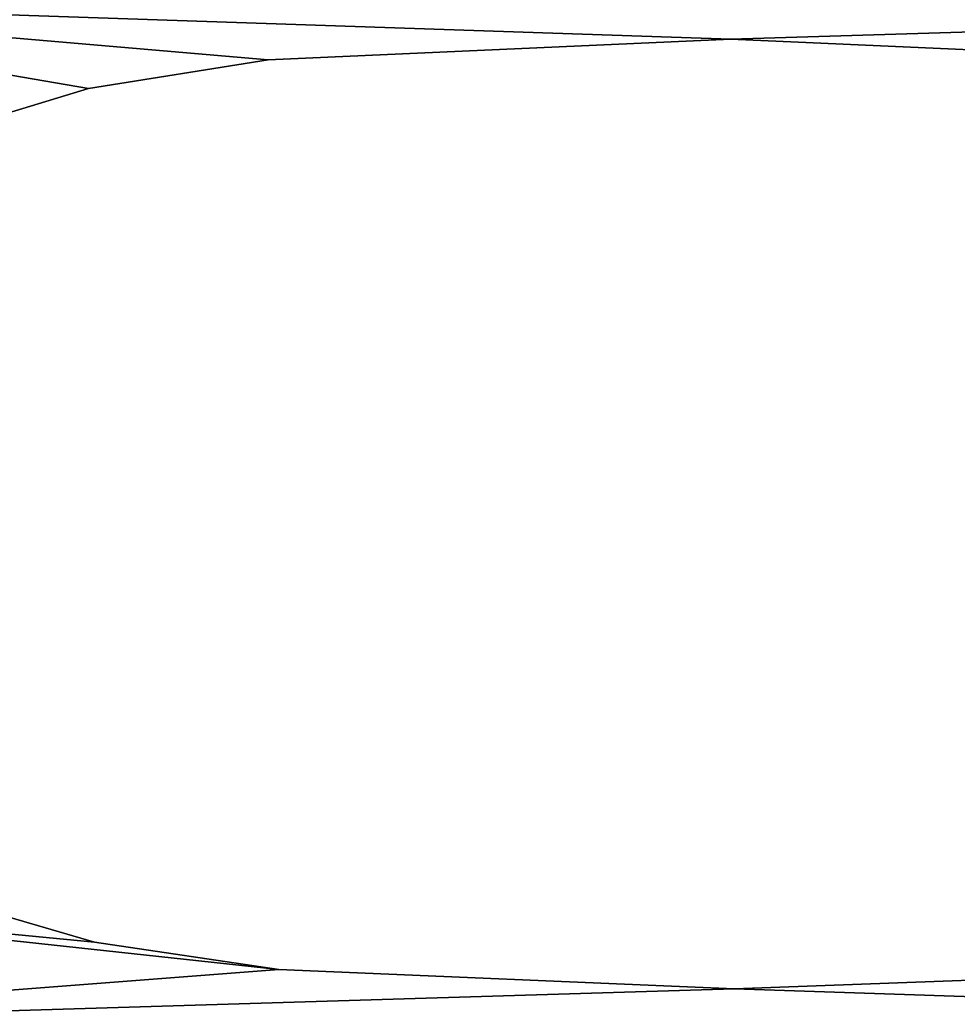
# Model space of a CAD drawing. Extents: x -5 to 2276, y 0 to 2500.
# Tile 42 of 106: x 779 to 794, y 431 to 448. Entities that reach past the tile are written whole.
import ezdxf

# ---------------------------------------------------------------- set-up
doc = ezdxf.new("R2010")
doc.units = 0
doc.header["$LTSCALE"] = 25.4
doc.layers.get('0').update_dxf_attribs({"linetype": 'CONTINUOUS'})
for name, color, linetype in [('IFCBUILDING', 32, 'CONTINUOUS'), ('IFCBUILDINGSTOREY', 34, 'CONTINUOUS'), ('IFCSITE', 32, 'CONTINUOUS'), ('IFCSLAB', 22, 'CONTINUOUS'), ('IFCWALL', 190, 'CONTINUOUS')]:
    doc.layers.add(name, color=color, linetype=linetype)

# ---------------------------------------------------------------- blocks, each defined once
blk = doc.blocks.new('GRUPUJ_1')
at = {"layer": 'IFCWALL'}
mesh = blk.add_polyface(dxfattribs=at)
corners = [(0, 0, 2300), (25, 25, 2300), (0, 2276.05, 2300), (175, 0, 2300), (25, 2251.05, 2300), (175, 25, 2300), (2500, 2151.05, 2300), (2475, 2251.05, 2300), (2475, 2151.05, 2300), (2500, 2276.05, 2300), (1245.07, 2251.05, 2300)]
mesh.append_faces([[corners[k] for k in face] for face in [(1, 3, 5), (6, 7, 8)]], dxfattribs={"vtx0": -1})
mesh.append_faces([[corners[k] for k in face] for face in [(0, 1, 2), (9, 7, 6)]], dxfattribs={"vtx0": -1, "vtx1": -1})
mesh.append_faces([[corners[k] for k in face] for face in [(1, 0, 3), (2, 1, 4), (4, 9, 2), (9, 4, 10), (9, 10, 7)]], dxfattribs={"vtx0": -1, "vtx2": -1})
mesh = blk.add_polyface(dxfattribs=at)
corners = [(2500, 0, 800), (175, 25, 800), (175, 0, 800), (2475, 25, 800), (2475, 2151.05, 800), (2500, 2151.05, 800)]
mesh.append_faces([[corners[k] for k in face] for face in [(0, 1, 2), (4, 0, 5)]], dxfattribs={"vtx0": -1})
mesh.append_faces([[corners[k] for k in face] for face in [(1, 0, 3), (3, 0, 4)]], dxfattribs={"vtx0": -1, "vtx1": -1})
blk = doc.blocks.new('GRUPUJ_7')
at = {"layer": 'IFCWALL'}
mesh = blk.add_polyface(dxfattribs=at)
corners = [(0, 0, 1500), (125, 100, 1500), (125, 2151.05, 1500), (150, 0, 1500), (150, 100, 1500), (2450, 2126.05, 1500), (2375, 2151.05, 1500), (2375, 2126.05, 1500), (0, 2226.05, 1500), (1220.07, 2226.05, 1500), (1220.07, 2151.05, 1500), (2450, 2226.05, 1500)]
mesh.append_faces([[corners[k] for k in face] for face in [(1, 3, 4), (5, 6, 7)]], dxfattribs={"vtx0": -1})
mesh.append_faces([[corners[k] for k in face] for face in [(8, 2, 9), (9, 6, 11), (11, 6, 5)]], dxfattribs={"vtx0": -1, "vtx1": -1})
mesh.append_faces([[corners[k] for k in face] for face in [(0, 1, 2), (1, 0, 3), (2, 8, 0), (9, 2, 10), (9, 10, 6)]], dxfattribs={"vtx0": -1, "vtx2": -1})
mesh = blk.add_polyface(dxfattribs=at)
corners = [(2450, 0), (150, 100), (150, 0), (2375, 100), (2375, 2126.05), (2450, 2126.05)]
mesh.append_faces([[corners[k] for k in face] for face in [(0, 1, 2), (4, 0, 5)]], dxfattribs={"vtx0": -1})
mesh.append_faces([[corners[k] for k in face] for face in [(1, 0, 3), (3, 0, 4)]], dxfattribs={"vtx0": -1, "vtx1": -1})
blk = doc.blocks.new('GRUPUJ_9')
at = {"layer": 'IFCWALL'}
mesh = blk.add_polyface(dxfattribs=at)
corners = [(0, 2051.05, 1500), (25, 2026.05, 1500), (1095.07, 2051.05, 1500), (0, 0, 1500), (25, 0, 1500), (2250, 2026.05, 1500), (2250, 2051.05, 1500)]
mesh.append_faces([[corners[k] for k in face] for face in [(1, 3, 4), (2, 5, 6)]], dxfattribs={"vtx0": -1})
mesh.append_faces([[corners[k] for k in face] for face in [(0, 1, 2)]], dxfattribs={"vtx0": -1, "vtx1": -1})
mesh.append_faces([[corners[k] for k in face] for face in [(1, 0, 3), (2, 1, 5)]], dxfattribs={"vtx0": -1, "vtx2": -1})
mesh = blk.add_polyface(dxfattribs=at)
corners = [(2250, 0), (25, 25), (25, 0), (2225, 25), (2225, 2026.05), (2250, 2026.05)]
mesh.append_faces([[corners[k] for k in face] for face in [(0, 1, 2), (4, 0, 5)]], dxfattribs={"vtx0": -1})
mesh.append_faces([[corners[k] for k in face] for face in [(1, 0, 3), (3, 0, 4)]], dxfattribs={"vtx0": -1, "vtx1": -1})
blk = doc.blocks.new('_CIANY')
at = {"layer": 'IFCWALL'}
for name, p in [('GRUPUJ_1', (0, 0)), ('GRUPUJ_7', (25, 25, 800)), ('GRUPUJ_9', (150, 125, 800))]:
    blk.add_blockref(name, p, dxfattribs=at)
mesh = blk.add_polyface(dxfattribs=at)
corners = [(0, 2276.05), (175, 2151.05), (175, 891.05), (1245.07, 2276.05), (175, 1251.05), (875, 2151.05), (1245.07, 2151.05), (1295.07, 2276.05), (1295.07, 2151.05), (2195.07, 2276.05), (1575, 2151.05), (2195.07, 2151.05), (2245.07, 2276.05), (2245.07, 2151.05), (2500, 2276.05), (2375, 2151.05), (2375, 651.05), (2375, 150), (0, 0), (175, 150), (2500, 0)]
mesh.append_faces([[corners[k] for k in face] for face in [(2, 1, 4)]], dxfattribs={"vtx0": -1})
mesh.append_faces([[corners[k] for k in face] for face in [(1, 3, 5), (5, 3, 6), (6, 7, 8), (8, 9, 10), (10, 9, 11), (11, 12, 13), (13, 14, 15), (15, 14, 16), (16, 14, 17), (18, 19, 20), (19, 0, 2), (20, 17, 14)]], dxfattribs={"vtx0": -1, "vtx1": -1})
mesh.append_faces([[corners[k] for k in face] for face in [(0, 1, 2)]], dxfattribs={"vtx0": -1, "vtx1": -1, "vtx2": -1})
mesh.append_faces([[corners[k] for k in face] for face in [(1, 0, 3), (6, 3, 7), (8, 7, 9), (11, 9, 12), (13, 12, 14), (19, 18, 0), (20, 19, 17)]], dxfattribs={"vtx0": -1, "vtx2": -1})
blk = doc.blocks.new('POD_OGA')
at = {"layer": 'IFCSLAB'}
mesh = blk.add_polyface(dxfattribs=at)
corners = [(1400, 2001.05), (1120.07, 1996.05), (1120.07, 2001.05), (0, 2001.05), (1400, 1101.05), (0, 1101.05), (1070.07, 1996.05), (1070.07, 2001.05)]
mesh.append_faces([[corners[k] for k in face] for face in [(0, 1, 2), (3, 4, 5), (6, 3, 7)]], dxfattribs={"vtx0": -1})
mesh.append_faces([[corners[k] for k in face] for face in [(4, 1, 0)]], dxfattribs={"vtx0": -1, "vtx1": -1})
mesh.append_faces([[corners[k] for k in face] for face in [(4, 3, 6)]], dxfattribs={"vtx0": -1, "vtx1": -1, "vtx2": -1})
mesh.append_faces([[corners[k] for k in face] for face in [(4, 6, 1)]], dxfattribs={"vtx0": -1, "vtx2": -1})
blk = doc.blocks.new('700-_MINIMALNA_D')
for p, q in [((298.904, 637.389), (298.904, 637.389, 2)), ((298.904, 637.389), (298.904, 637.389, 2)), ((250.643, 637.045), (250.643, 637.045, 2)), ((250.643, 637.045), (250.643, 637.045, 2)), ((300.526, 627.211), (300.526, 627.211, 2)), ((300.526, 627.211), (300.526, 627.211, 2)), ((249.095, 626.621), (249.095, 626.621, 2)), ((249.095, 626.621), (249.095, 626.621, 2)), ((248.013, 600.856), (248.013, 600.856, 2)), ((248.013, 600.856), (248.013, 600.856, 2)), ((301.706, 601.052), (301.706, 601.052, 2)), ((301.706, 601.052), (301.706, 601.052, 2))]:
    blk.add_line(p, q)
for points in [[(300.526, 574.796, 0), (301.706, 601.052, 0), (300.526, 627.211, 0), (298.904, 637.389, 0), (296.396, 645.699, 0), (292.893, 652.275, 0), (288.283, 657.057, 0), (282.346, 659.97, 0), (274.86, 660.941, 0), (267.423, 659.97, 0), (261.436, 657.057, 0), (256.728, 652.226, 0), (253.126, 645.502, 0), (250.643, 637.045, 0), (249.095, 626.621, 0), (248.013, 600.856, 0), (248.947, 575.189, 0)], [(300.526, 574.796, 2), (301.706, 601.052, 2), (300.526, 627.211, 2), (298.904, 637.389, 2), (296.396, 645.699, 2), (292.893, 652.275, 2), (288.283, 657.057, 2), (282.346, 659.97, 2), (274.86, 660.941, 2), (267.423, 659.97, 2), (261.436, 657.057, 2), (256.728, 652.226, 2), (253.126, 645.502, 2), (250.643, 637.045, 2), (249.095, 626.621, 2), (248.013, 600.856, 2), (248.947, 575.189, 2)], [(300.526, 574.796, 0), (301.706, 601.052, 0), (300.526, 627.211, 0), (298.904, 637.389, 0), (296.396, 645.699, 0), (292.893, 652.275, 0), (288.283, 657.057, 0), (282.346, 659.97, 0), (274.86, 660.941, 0), (267.423, 659.97, 0), (261.436, 657.057, 0), (256.728, 652.226, 0), (253.126, 645.502, 0), (250.643, 637.045, 0), (249.095, 626.621, 0), (248.013, 600.856, 0), (248.947, 575.189, 0)], [(300.526, 574.796, 2), (301.706, 601.052, 2), (300.526, 627.211, 2), (298.904, 637.389, 2), (296.396, 645.699, 2), (292.893, 652.275, 2), (288.283, 657.057, 2), (282.346, 659.97, 2), (274.86, 660.941, 2), (267.423, 659.97, 2), (261.436, 657.057, 2), (256.728, 652.226, 2), (253.126, 645.502, 2), (250.643, 637.045, 2), (249.095, 626.621, 2), (248.013, 600.856, 2), (248.947, 575.189, 2)], [(300.526, 574.796, 0), (301.706, 601.052, 0), (300.526, 627.211, 0), (298.904, 637.389, 0), (296.396, 645.699, 0), (292.893, 652.275, 0), (288.283, 657.057, 0), (282.346, 659.97, 0), (274.86, 660.941, 0), (267.423, 659.97, 0), (261.436, 657.057, 0), (256.728, 652.226, 0), (253.126, 645.502, 0), (250.643, 637.045, 0), (249.095, 626.621, 0), (248.013, 600.856, 0), (248.947, 575.189, 0)], [(300.526, 574.796, 2), (301.706, 601.052, 2), (300.526, 627.211, 2), (298.904, 637.389, 2), (296.396, 645.699, 2), (292.893, 652.275, 2), (288.283, 657.057, 2), (282.346, 659.97, 2), (274.86, 660.941, 2), (267.423, 659.97, 2), (261.436, 657.057, 2), (256.728, 652.226, 2), (253.126, 645.502, 2), (250.643, 637.045, 2), (249.095, 626.621, 2), (248.013, 600.856, 2), (248.947, 575.189, 2)], [(300.526, 574.796, 0), (301.706, 601.052, 0), (300.526, 627.211, 0), (298.904, 637.389, 0), (296.396, 645.699, 0), (292.893, 652.275, 0), (288.283, 657.057, 0), (282.346, 659.97, 0), (274.86, 660.941, 0), (267.423, 659.97, 0), (261.436, 657.057, 0), (256.728, 652.226, 0), (253.126, 645.502, 0), (250.643, 637.045, 0), (249.095, 626.621, 0), (248.013, 600.856, 0), (248.947, 575.189, 0)], [(300.526, 574.796, 2), (301.706, 601.052, 2), (300.526, 627.211, 2), (298.904, 637.389, 2), (296.396, 645.699, 2), (292.893, 652.275, 2), (288.283, 657.057, 2), (282.346, 659.97, 2), (274.86, 660.941, 2), (267.423, 659.97, 2), (261.436, 657.057, 2), (256.728, 652.226, 2), (253.126, 645.502, 2), (250.643, 637.045, 2), (249.095, 626.621, 2), (248.013, 600.856, 2), (248.947, 575.189, 2)], [(300.526, 574.796, 0), (301.706, 601.052, 0), (300.526, 627.211, 0), (298.904, 637.389, 0), (296.396, 645.699, 0), (292.893, 652.275, 0), (288.283, 657.057, 0), (282.346, 659.97, 0), (274.86, 660.941, 0), (267.423, 659.97, 0), (261.436, 657.057, 0), (256.728, 652.226, 0), (253.126, 645.502, 0), (250.643, 637.045, 0), (249.095, 626.621, 0), (248.013, 600.856, 0), (248.947, 575.189, 0)], [(300.526, 574.796, 2), (301.706, 601.052, 2), (300.526, 627.211, 2), (298.904, 637.389, 2), (296.396, 645.699, 2), (292.893, 652.275, 2), (288.283, 657.057, 2), (282.346, 659.97, 2), (274.86, 660.941, 2), (267.423, 659.97, 2), (261.436, 657.057, 2), (256.728, 652.226, 2), (253.126, 645.502, 2), (250.643, 637.045, 2), (249.095, 626.621, 2), (248.013, 600.856, 2), (248.947, 575.189, 2)], [(300.526, 574.796, 0), (301.706, 601.052, 0), (300.526, 627.211, 0), (298.904, 637.389, 0), (296.396, 645.699, 0), (292.893, 652.275, 0), (288.283, 657.057, 0), (282.346, 659.97, 0), (274.86, 660.941, 0), (267.423, 659.97, 0), (261.436, 657.057, 0), (256.728, 652.226, 0), (253.126, 645.502, 0), (250.643, 637.045, 0), (249.095, 626.621, 0), (248.013, 600.856, 0), (248.947, 575.189, 0)], [(300.526, 574.796, 2), (301.706, 601.052, 2), (300.526, 627.211, 2), (298.904, 637.389, 2), (296.396, 645.699, 2), (292.893, 652.275, 2), (288.283, 657.057, 2), (282.346, 659.97, 2), (274.86, 660.941, 2), (267.423, 659.97, 2), (261.436, 657.057, 2), (256.728, 652.226, 2), (253.126, 645.502, 2), (250.643, 637.045, 2), (249.095, 626.621, 2), (248.013, 600.856, 2), (248.947, 575.189, 2)], [(300.526, 574.796, 0), (301.706, 601.052, 0), (300.526, 627.211, 0), (298.904, 637.389, 0), (296.396, 645.699, 0), (292.893, 652.275, 0), (288.283, 657.057, 0), (282.346, 659.97, 0), (274.86, 660.941, 0), (267.423, 659.97, 0), (261.436, 657.057, 0), (256.728, 652.226, 0), (253.126, 645.502, 0), (250.643, 637.045, 0), (249.095, 626.621, 0), (248.013, 600.856, 0), (248.947, 575.189, 0)], [(300.526, 574.796, 2), (301.706, 601.052, 2), (300.526, 627.211, 2), (298.904, 637.389, 2), (296.396, 645.699, 2), (292.893, 652.275, 2), (288.283, 657.057, 2), (282.346, 659.97, 2), (274.86, 660.941, 2), (267.423, 659.97, 2), (261.436, 657.057, 2), (256.728, 652.226, 2), (253.126, 645.502, 2), (250.643, 637.045, 2), (249.095, 626.621, 2), (248.013, 600.856, 2), (248.947, 575.189, 2)], [(300.526, 574.796, 0), (301.706, 601.052, 0), (300.526, 627.211, 0), (298.904, 637.389, 0), (296.396, 645.699, 0), (292.893, 652.275, 0), (288.283, 657.057, 0), (282.346, 659.97, 0), (274.86, 660.941, 0), (267.423, 659.97, 0), (261.436, 657.057, 0), (256.728, 652.226, 0), (253.126, 645.502, 0), (250.643, 637.045, 0), (249.095, 626.621, 0), (248.013, 600.856, 0), (248.947, 575.189, 0)], [(300.526, 574.796, 2), (301.706, 601.052, 2), (300.526, 627.211, 2), (298.904, 637.389, 2), (296.396, 645.699, 2), (292.893, 652.275, 2), (288.283, 657.057, 2), (282.346, 659.97, 2), (274.86, 660.941, 2), (267.423, 659.97, 2), (261.436, 657.057, 2), (256.728, 652.226, 2), (253.126, 645.502, 2), (250.643, 637.045, 2), (249.095, 626.621, 2), (248.013, 600.856, 2), (248.947, 575.189, 2)], [(300.526, 574.796, 0), (301.706, 601.052, 0), (300.526, 627.211, 0), (298.904, 637.389, 0), (296.396, 645.699, 0), (292.893, 652.275, 0), (288.283, 657.057, 0), (282.346, 659.97, 0), (274.86, 660.941, 0), (267.423, 659.97, 0), (261.436, 657.057, 0), (256.728, 652.226, 0), (253.126, 645.502, 0), (250.643, 637.045, 0), (249.095, 626.621, 0), (248.013, 600.856, 0), (248.947, 575.189, 0)], [(300.526, 574.796, 2), (301.706, 601.052, 2), (300.526, 627.211, 2), (298.904, 637.389, 2), (296.396, 645.699, 2), (292.893, 652.275, 2), (288.283, 657.057, 2), (282.346, 659.97, 2), (274.86, 660.941, 2), (267.423, 659.97, 2), (261.436, 657.057, 2), (256.728, 652.226, 2), (253.126, 645.502, 2), (250.643, 637.045, 2), (249.095, 626.621, 2), (248.013, 600.856, 2), (248.947, 575.189, 2)], [(300.526, 574.796, 0), (301.706, 601.052, 0), (300.526, 627.211, 0), (298.904, 637.389, 0), (296.396, 645.699, 0), (292.893, 652.275, 0), (288.283, 657.057, 0), (282.346, 659.97, 0), (274.86, 660.941, 0), (267.423, 659.97, 0), (261.436, 657.057, 0), (256.728, 652.226, 0), (253.126, 645.502, 0), (250.643, 637.045, 0), (249.095, 626.621, 0), (248.013, 600.856, 0), (248.947, 575.189, 0)], [(300.526, 574.796, 2), (301.706, 601.052, 2), (300.526, 627.211, 2), (298.904, 637.389, 2), (296.396, 645.699, 2), (292.893, 652.275, 2), (288.283, 657.057, 2), (282.346, 659.97, 2), (274.86, 660.941, 2), (267.423, 659.97, 2), (261.436, 657.057, 2), (256.728, 652.226, 2), (253.126, 645.502, 2), (250.643, 637.045, 2), (249.095, 626.621, 2), (248.013, 600.856, 2), (248.947, 575.189, 2)], [(300.526, 574.796, 0), (301.706, 601.052, 0), (300.526, 627.211, 0), (298.904, 637.389, 0), (296.396, 645.699, 0), (292.893, 652.275, 0), (288.283, 657.057, 0), (282.346, 659.97, 0), (274.86, 660.941, 0), (267.423, 659.97, 0), (261.436, 657.057, 0), (256.728, 652.226, 0), (253.126, 645.502, 0), (250.643, 637.045, 0), (249.095, 626.621, 0), (248.013, 600.856, 0), (248.947, 575.189, 0)], [(300.526, 574.796, 2), (301.706, 601.052, 2), (300.526, 627.211, 2), (298.904, 637.389, 2), (296.396, 645.699, 2), (292.893, 652.275, 2), (288.283, 657.057, 2), (282.346, 659.97, 2), (274.86, 660.941, 2), (267.423, 659.97, 2), (261.436, 657.057, 2), (256.728, 652.226, 2), (253.126, 645.502, 2), (250.643, 637.045, 2), (249.095, 626.621, 2), (248.013, 600.856, 2), (248.947, 575.189, 2)], [(300.526, 574.796, 0), (301.706, 601.052, 0), (300.526, 627.211, 0), (298.904, 637.389, 0), (296.396, 645.699, 0), (292.893, 652.275, 0), (288.283, 657.057, 0), (282.346, 659.97, 0), (274.86, 660.941, 0), (267.423, 659.97, 0), (261.436, 657.057, 0), (256.728, 652.226, 0), (253.126, 645.502, 0), (250.643, 637.045, 0), (249.095, 626.621, 0), (248.013, 600.856, 0), (248.947, 575.189, 0)], [(300.526, 574.796, 2), (301.706, 601.052, 2), (300.526, 627.211, 2), (298.904, 637.389, 2), (296.396, 645.699, 2), (292.893, 652.275, 2), (288.283, 657.057, 2), (282.346, 659.97, 2), (274.86, 660.941, 2), (267.423, 659.97, 2), (261.436, 657.057, 2), (256.728, 652.226, 2), (253.126, 645.502, 2), (250.643, 637.045, 2), (249.095, 626.621, 2), (248.013, 600.856, 2), (248.947, 575.189, 2)], [(300.526, 574.796, 0), (301.706, 601.052, 0), (300.526, 627.211, 0), (298.904, 637.389, 0), (296.396, 645.699, 0), (292.893, 652.275, 0), (288.283, 657.057, 0), (282.346, 659.97, 0), (274.86, 660.941, 0), (267.423, 659.97, 0), (261.436, 657.057, 0), (256.728, 652.226, 0), (253.126, 645.502, 0), (250.643, 637.045, 0), (249.095, 626.621, 0), (248.013, 600.856, 0), (248.947, 575.189, 0)], [(300.526, 574.796, 2), (301.706, 601.052, 2), (300.526, 627.211, 2), (298.904, 637.389, 2), (296.396, 645.699, 2), (292.893, 652.275, 2), (288.283, 657.057, 2), (282.346, 659.97, 2), (274.86, 660.941, 2), (267.423, 659.97, 2), (261.436, 657.057, 2), (256.728, 652.226, 2), (253.126, 645.502, 2), (250.643, 637.045, 2), (249.095, 626.621, 2), (248.013, 600.856, 2), (248.947, 575.189, 2)], [(300.526, 574.796, 0), (301.706, 601.052, 0), (300.526, 627.211, 0), (298.904, 637.389, 0), (296.396, 645.699, 0), (292.893, 652.275, 0), (288.283, 657.057, 0), (282.346, 659.97, 0), (274.86, 660.941, 0), (267.423, 659.97, 0), (261.436, 657.057, 0), (256.728, 652.226, 0), (253.126, 645.502, 0), (250.643, 637.045, 0), (249.095, 626.621, 0), (248.013, 600.856, 0), (248.947, 575.189, 0)], [(300.526, 574.796, 2), (301.706, 601.052, 2), (300.526, 627.211, 2), (298.904, 637.389, 2), (296.396, 645.699, 2), (292.893, 652.275, 2), (288.283, 657.057, 2), (282.346, 659.97, 2), (274.86, 660.941, 2), (267.423, 659.97, 2), (261.436, 657.057, 2), (256.728, 652.226, 2), (253.126, 645.502, 2), (250.643, 637.045, 2), (249.095, 626.621, 2), (248.013, 600.856, 2), (248.947, 575.189, 2)], [(300.526, 574.796, 0), (301.706, 601.052, 0), (300.526, 627.211, 0), (298.904, 637.389, 0), (296.396, 645.699, 0), (292.893, 652.275, 0), (288.283, 657.057, 0), (282.346, 659.97, 0), (274.86, 660.941, 0), (267.423, 659.97, 0), (261.436, 657.057, 0), (256.728, 652.226, 0), (253.126, 645.502, 0), (250.643, 637.045, 0), (249.095, 626.621, 0), (248.013, 600.856, 0), (248.947, 575.189, 0)], [(300.526, 574.796, 2), (301.706, 601.052, 2), (300.526, 627.211, 2), (298.904, 637.389, 2), (296.396, 645.699, 2), (292.893, 652.275, 2), (288.283, 657.057, 2), (282.346, 659.97, 2), (274.86, 660.941, 2), (267.423, 659.97, 2), (261.436, 657.057, 2), (256.728, 652.226, 2), (253.126, 645.502, 2), (250.643, 637.045, 2), (249.095, 626.621, 2), (248.013, 600.856, 2), (248.947, 575.189, 2)], [(300.526, 574.796, 0), (301.706, 601.052, 0), (300.526, 627.211, 0), (298.904, 637.389, 0), (296.396, 645.699, 0), (292.893, 652.275, 0), (288.283, 657.057, 0), (282.346, 659.97, 0), (274.86, 660.941, 0), (267.423, 659.97, 0), (261.436, 657.057, 0), (256.728, 652.226, 0), (253.126, 645.502, 0), (250.643, 637.045, 0), (249.095, 626.621, 0), (248.013, 600.856, 0), (248.947, 575.189, 0)], [(300.526, 574.796, 2), (301.706, 601.052, 2), (300.526, 627.211, 2), (298.904, 637.389, 2), (296.396, 645.699, 2), (292.893, 652.275, 2), (288.283, 657.057, 2), (282.346, 659.97, 2), (274.86, 660.941, 2), (267.423, 659.97, 2), (261.436, 657.057, 2), (256.728, 652.226, 2), (253.126, 645.502, 2), (250.643, 637.045, 2), (249.095, 626.621, 2), (248.013, 600.856, 2), (248.947, 575.189, 2)], [(300.526, 574.796, 0), (301.706, 601.052, 0), (300.526, 627.211, 0), (298.904, 637.389, 0), (296.396, 645.699, 0), (292.893, 652.275, 0), (288.283, 657.057, 0), (282.346, 659.97, 0), (274.86, 660.941, 0), (267.423, 659.97, 0), (261.436, 657.057, 0), (256.728, 652.226, 0), (253.126, 645.502, 0), (250.643, 637.045, 0), (249.095, 626.621, 0), (248.013, 600.856, 0), (248.947, 575.189, 0)], [(300.526, 574.796, 2), (301.706, 601.052, 2), (300.526, 627.211, 2), (298.904, 637.389, 2), (296.396, 645.699, 2), (292.893, 652.275, 2), (288.283, 657.057, 2), (282.346, 659.97, 2), (274.86, 660.941, 2), (267.423, 659.97, 2), (261.436, 657.057, 2), (256.728, 652.226, 2), (253.126, 645.502, 2), (250.643, 637.045, 2), (249.095, 626.621, 2), (248.013, 600.856, 2), (248.947, 575.189, 2)], [(300.526, 574.796, 0), (301.706, 601.052, 0), (300.526, 627.211, 0), (298.904, 637.389, 0), (296.396, 645.699, 0), (292.893, 652.275, 0), (288.283, 657.057, 0), (282.346, 659.97, 0), (274.86, 660.941, 0), (267.423, 659.97, 0), (261.436, 657.057, 0), (256.728, 652.226, 0), (253.126, 645.502, 0), (250.643, 637.045, 0), (249.095, 626.621, 0), (248.013, 600.856, 0), (248.947, 575.189, 0)], [(300.526, 574.796, 2), (301.706, 601.052, 2), (300.526, 627.211, 2), (298.904, 637.389, 2), (296.396, 645.699, 2), (292.893, 652.275, 2), (288.283, 657.057, 2), (282.346, 659.97, 2), (274.86, 660.941, 2), (267.423, 659.97, 2), (261.436, 657.057, 2), (256.728, 652.226, 2), (253.126, 645.502, 2), (250.643, 637.045, 2), (249.095, 626.621, 2), (248.013, 600.856, 2), (248.947, 575.189, 2)], [(300.526, 574.796, 0), (301.706, 601.052, 0), (300.526, 627.211, 0), (298.904, 637.389, 0), (296.396, 645.699, 0), (292.893, 652.275, 0), (288.283, 657.057, 0), (282.346, 659.97, 0), (274.86, 660.941, 0), (267.423, 659.97, 0), (261.436, 657.057, 0), (256.728, 652.226, 0), (253.126, 645.502, 0), (250.643, 637.045, 0), (249.095, 626.621, 0), (248.013, 600.856, 0), (248.947, 575.189, 0)], [(300.526, 574.796, 2), (301.706, 601.052, 2), (300.526, 627.211, 2), (298.904, 637.389, 2), (296.396, 645.699, 2), (292.893, 652.275, 2), (288.283, 657.057, 2), (282.346, 659.97, 2), (274.86, 660.941, 2), (267.423, 659.97, 2), (261.436, 657.057, 2), (256.728, 652.226, 2), (253.126, 645.502, 2), (250.643, 637.045, 2), (249.095, 626.621, 2), (248.013, 600.856, 2), (248.947, 575.189, 2)], [(300.526, 574.796, 0), (301.706, 601.052, 0), (300.526, 627.211, 0), (298.904, 637.389, 0), (296.396, 645.699, 0), (292.893, 652.275, 0), (288.283, 657.057, 0), (282.346, 659.97, 0), (274.86, 660.941, 0), (267.423, 659.97, 0), (261.436, 657.057, 0), (256.728, 652.226, 0), (253.126, 645.502, 0), (250.643, 637.045, 0), (249.095, 626.621, 0), (248.013, 600.856, 0), (248.947, 575.189, 0)], [(300.526, 574.796, 2), (301.706, 601.052, 2), (300.526, 627.211, 2), (298.904, 637.389, 2), (296.396, 645.699, 2), (292.893, 652.275, 2), (288.283, 657.057, 2), (282.346, 659.97, 2), (274.86, 660.941, 2), (267.423, 659.97, 2), (261.436, 657.057, 2), (256.728, 652.226, 2), (253.126, 645.502, 2), (250.643, 637.045, 2), (249.095, 626.621, 2), (248.013, 600.856, 2), (248.947, 575.189, 2)], [(300.526, 574.796, 0), (301.706, 601.052, 0), (300.526, 627.211, 0), (298.904, 637.389, 0), (296.396, 645.699, 0), (292.893, 652.275, 0), (288.283, 657.057, 0), (282.346, 659.97, 0), (274.86, 660.941, 0), (267.423, 659.97, 0), (261.436, 657.057, 0), (256.728, 652.226, 0), (253.126, 645.502, 0), (250.643, 637.045, 0), (249.095, 626.621, 0), (248.013, 600.856, 0), (248.947, 575.189, 0)], [(300.526, 574.796, 2), (301.706, 601.052, 2), (300.526, 627.211, 2), (298.904, 637.389, 2), (296.396, 645.699, 2), (292.893, 652.275, 2), (288.283, 657.057, 2), (282.346, 659.97, 2), (274.86, 660.941, 2), (267.423, 659.97, 2), (261.436, 657.057, 2), (256.728, 652.226, 2), (253.126, 645.502, 2), (250.643, 637.045, 2), (249.095, 626.621, 2), (248.013, 600.856, 2), (248.947, 575.189, 2)], [(300.526, 574.796, 0), (301.706, 601.052, 0), (300.526, 627.211, 0), (298.904, 637.389, 0), (296.396, 645.699, 0), (292.893, 652.275, 0), (288.283, 657.057, 0), (282.346, 659.97, 0), (274.86, 660.941, 0), (267.423, 659.97, 0), (261.436, 657.057, 0), (256.728, 652.226, 0), (253.126, 645.502, 0), (250.643, 637.045, 0), (249.095, 626.621, 0), (248.013, 600.856, 0), (248.947, 575.189, 0)], [(300.526, 574.796, 2), (301.706, 601.052, 2), (300.526, 627.211, 2), (298.904, 637.389, 2), (296.396, 645.699, 2), (292.893, 652.275, 2), (288.283, 657.057, 2), (282.346, 659.97, 2), (274.86, 660.941, 2), (267.423, 659.97, 2), (261.436, 657.057, 2), (256.728, 652.226, 2), (253.126, 645.502, 2), (250.643, 637.045, 2), (249.095, 626.621, 2), (248.013, 600.856, 2), (248.947, 575.189, 2)], [(300.526, 574.796, 0), (301.706, 601.052, 0), (300.526, 627.211, 0), (298.904, 637.389, 0), (296.396, 645.699, 0), (292.893, 652.275, 0), (288.283, 657.057, 0), (282.346, 659.97, 0), (274.86, 660.941, 0), (267.423, 659.97, 0), (261.436, 657.057, 0), (256.728, 652.226, 0), (253.126, 645.502, 0), (250.643, 637.045, 0), (249.095, 626.621, 0), (248.013, 600.856, 0), (248.947, 575.189, 0)], [(300.526, 574.796, 2), (301.706, 601.052, 2), (300.526, 627.211, 2), (298.904, 637.389, 2), (296.396, 645.699, 2), (292.893, 652.275, 2), (288.283, 657.057, 2), (282.346, 659.97, 2), (274.86, 660.941, 2), (267.423, 659.97, 2), (261.436, 657.057, 2), (256.728, 652.226, 2), (253.126, 645.502, 2), (250.643, 637.045, 2), (249.095, 626.621, 2), (248.013, 600.856, 2), (248.947, 575.189, 2)], [(300.526, 574.796, 0), (301.706, 601.052, 0), (300.526, 627.211, 0), (298.904, 637.389, 0), (296.396, 645.699, 0), (292.893, 652.275, 0), (288.283, 657.057, 0), (282.346, 659.97, 0), (274.86, 660.941, 0), (267.423, 659.97, 0), (261.436, 657.057, 0), (256.728, 652.226, 0), (253.126, 645.502, 0), (250.643, 637.045, 0), (249.095, 626.621, 0), (248.013, 600.856, 0), (248.947, 575.189, 0)], [(300.526, 574.796, 2), (301.706, 601.052, 2), (300.526, 627.211, 2), (298.904, 637.389, 2), (296.396, 645.699, 2), (292.893, 652.275, 2), (288.283, 657.057, 2), (282.346, 659.97, 2), (274.86, 660.941, 2), (267.423, 659.97, 2), (261.436, 657.057, 2), (256.728, 652.226, 2), (253.126, 645.502, 2), (250.643, 637.045, 2), (249.095, 626.621, 2), (248.013, 600.856, 2), (248.947, 575.189, 2)], [(300.526, 574.796, 0), (301.706, 601.052, 0), (300.526, 627.211, 0), (298.904, 637.389, 0), (296.396, 645.699, 0), (292.893, 652.275, 0), (288.283, 657.057, 0), (282.346, 659.97, 0), (274.86, 660.941, 0), (267.423, 659.97, 0), (261.436, 657.057, 0), (256.728, 652.226, 0), (253.126, 645.502, 0), (250.643, 637.045, 0), (249.095, 626.621, 0), (248.013, 600.856, 0), (248.947, 575.189, 0)], [(300.526, 574.796, 2), (301.706, 601.052, 2), (300.526, 627.211, 2), (298.904, 637.389, 2), (296.396, 645.699, 2), (292.893, 652.275, 2), (288.283, 657.057, 2), (282.346, 659.97, 2), (274.86, 660.941, 2), (267.423, 659.97, 2), (261.436, 657.057, 2), (256.728, 652.226, 2), (253.126, 645.502, 2), (250.643, 637.045, 2), (249.095, 626.621, 2), (248.013, 600.856, 2), (248.947, 575.189, 2)], [(300.526, 574.796, 0), (301.706, 601.052, 0), (300.526, 627.211, 0), (298.904, 637.389, 0), (296.396, 645.699, 0), (292.893, 652.275, 0), (288.283, 657.057, 0), (282.346, 659.97, 0), (274.86, 660.941, 0), (267.423, 659.97, 0), (261.436, 657.057, 0), (256.728, 652.226, 0), (253.126, 645.502, 0), (250.643, 637.045, 0), (249.095, 626.621, 0), (248.013, 600.856, 0), (248.947, 575.189, 0)], [(300.526, 574.796, 2), (301.706, 601.052, 2), (300.526, 627.211, 2), (298.904, 637.389, 2), (296.396, 645.699, 2), (292.893, 652.275, 2), (288.283, 657.057, 2), (282.346, 659.97, 2), (274.86, 660.941, 2), (267.423, 659.97, 2), (261.436, 657.057, 2), (256.728, 652.226, 2), (253.126, 645.502, 2), (250.643, 637.045, 2), (249.095, 626.621, 2), (248.013, 600.856, 2), (248.947, 575.189, 2)], [(300.526, 574.796, 0), (301.706, 601.052, 0), (300.526, 627.211, 0), (298.904, 637.389, 0), (296.396, 645.699, 0), (292.893, 652.275, 0), (288.283, 657.057, 0), (282.346, 659.97, 0), (274.86, 660.941, 0), (267.423, 659.97, 0), (261.436, 657.057, 0), (256.728, 652.226, 0), (253.126, 645.502, 0), (250.643, 637.045, 0), (249.095, 626.621, 0), (248.013, 600.856, 0), (248.947, 575.189, 0)], [(300.526, 574.796, 2), (301.706, 601.052, 2), (300.526, 627.211, 2), (298.904, 637.389, 2), (296.396, 645.699, 2), (292.893, 652.275, 2), (288.283, 657.057, 2), (282.346, 659.97, 2), (274.86, 660.941, 2), (267.423, 659.97, 2), (261.436, 657.057, 2), (256.728, 652.226, 2), (253.126, 645.502, 2), (250.643, 637.045, 2), (249.095, 626.621, 2), (248.013, 600.856, 2), (248.947, 575.189, 2)], [(300.526, 574.796, 0), (301.706, 601.052, 0), (300.526, 627.211, 0), (298.904, 637.389, 0), (296.396, 645.699, 0), (292.893, 652.275, 0), (288.283, 657.057, 0), (282.346, 659.97, 0), (274.86, 660.941, 0), (267.423, 659.97, 0), (261.436, 657.057, 0), (256.728, 652.226, 0), (253.126, 645.502, 0), (250.643, 637.045, 0), (249.095, 626.621, 0), (248.013, 600.856, 0), (248.947, 575.189, 0)], [(300.526, 574.796, 2), (301.706, 601.052, 2), (300.526, 627.211, 2), (298.904, 637.389, 2), (296.396, 645.699, 2), (292.893, 652.275, 2), (288.283, 657.057, 2), (282.346, 659.97, 2), (274.86, 660.941, 2), (267.423, 659.97, 2), (261.436, 657.057, 2), (256.728, 652.226, 2), (253.126, 645.502, 2), (250.643, 637.045, 2), (249.095, 626.621, 2), (248.013, 600.856, 2), (248.947, 575.189, 2)], [(300.526, 574.796, 0), (301.706, 601.052, 0), (300.526, 627.211, 0), (298.904, 637.389, 0), (296.396, 645.699, 0), (292.893, 652.275, 0), (288.283, 657.057, 0), (282.346, 659.97, 0), (274.86, 660.941, 0), (267.423, 659.97, 0), (261.436, 657.057, 0), (256.728, 652.226, 0), (253.126, 645.502, 0), (250.643, 637.045, 0), (249.095, 626.621, 0), (248.013, 600.856, 0), (248.947, 575.189, 0)], [(300.526, 574.796, 2), (301.706, 601.052, 2), (300.526, 627.211, 2), (298.904, 637.389, 2), (296.396, 645.699, 2), (292.893, 652.275, 2), (288.283, 657.057, 2), (282.346, 659.97, 2), (274.86, 660.941, 2), (267.423, 659.97, 2), (261.436, 657.057, 2), (256.728, 652.226, 2), (253.126, 645.502, 2), (250.643, 637.045, 2), (249.095, 626.621, 2), (248.013, 600.856, 2), (248.947, 575.189, 2)]]:
    blk.add_polyline3d(points)
mesh = blk.add_polyface()
corners = [(246.012, 666.851), (249.095, 626.621), (248.013, 600.856), (254.073, 672.582), (250.643, 637.045), (253.126, 645.502), (256.728, 652.226), (263.689, 676.021), (261.436, 657.057), (267.423, 659.97), (274.86, 677.167), (274.86, 660.941), (286.15, 675.981), (282.346, 659.97), (288.283, 657.057), (295.83, 672.422), (292.893, 652.275), (296.396, 645.699), (303.9, 666.491), (298.904, 637.389), (300.526, 627.211), (301.706, 601.052), (303.707, 535.113), (310.213, 543.179), (310.36, 658.188), (315.225, 553.711), (315.308, 647.499), (318.805, 566.867), (318.842, 634.414), (320.953, 582.647), (320.962, 618.932), (321.669, 601.052), (228.766, 619.34), (228.757, 582.816), (228.05, 600.856), (230.877, 567.248), (230.914, 635.164), (234.411, 554.15), (234.494, 648.326), (239.359, 543.524), (239.506, 658.827), (245.819, 535.306), (248.947, 575.189), (253.889, 529.436), (250.434, 565.404), (253.028, 556.701), (256.482, 550.002), (263.569, 525.915), (261.141, 545.048), (267.201, 541.987), (274.86, 524.741), (274.86, 540.967), (282.296, 541.938), (286.03, 525.893), (288.283, 544.851), (295.646, 529.35), (292.966, 549.682), (296.494, 556.406), (298.928, 564.642), (300.526, 574.796)]
mesh.append_faces([[corners[k] for k in face] for face in [(29, 30, 31), (32, 33, 34)]], dxfattribs={"vtx0": -1})
mesh.append_faces([[corners[k] for k in face] for face in [(1, 3, 4), (4, 3, 5), (5, 3, 6), (6, 7, 8), (8, 7, 9), (9, 10, 11), (11, 12, 13), (13, 12, 14), (14, 15, 16), (16, 15, 17), (17, 18, 19), (19, 18, 20), (20, 18, 21), (22, 18, 23), (23, 24, 25), (25, 26, 27), (27, 28, 29), (33, 32, 35), (35, 36, 37), (37, 38, 39), (39, 40, 41), (41, 42, 43), (43, 46, 47), (47, 49, 50), (50, 52, 53), (53, 54, 55), (55, 57, 22)]], dxfattribs={"vtx0": -1, "vtx1": -1})
mesh.append_faces([[corners[k] for k in face] for face in [(21, 18, 22), (41, 0, 2)]], dxfattribs={"vtx0": -1, "vtx1": -1, "vtx2": -1})
mesh.append_faces([[corners[k] for k in face] for face in [(0, 1, 2), (1, 0, 3), (6, 3, 7), (9, 7, 10), (11, 10, 12), (14, 12, 15), (17, 15, 18), (23, 18, 24), (25, 24, 26), (27, 26, 28), (29, 28, 30), (35, 32, 36), (37, 36, 38), (39, 38, 40), (41, 40, 0), (41, 2, 42), (43, 42, 44), (43, 44, 45), (43, 45, 46), (47, 46, 48), (47, 48, 49), (50, 49, 51), (50, 51, 52), (53, 52, 54), (55, 54, 56), (55, 56, 57), (22, 57, 58), (22, 58, 59), (22, 59, 21)]], dxfattribs={"vtx0": -1, "vtx2": -1})
mesh = blk.add_polyface()
corners = [(228.757, 582.816, 2), (228.766, 619.34, 2), (228.05, 600.856, 2), (230.877, 567.248, 2), (230.914, 635.164, 2), (234.411, 554.15, 2), (234.494, 648.326, 2), (239.359, 543.524, 2), (239.506, 658.827, 2), (245.819, 535.306, 2), (246.012, 666.851, 2), (248.013, 600.856, 2), (248.947, 575.189, 2), (253.889, 529.436, 2), (250.434, 565.404, 2), (253.028, 556.701, 2), (256.482, 550.002, 2), (263.569, 525.915, 2), (261.141, 545.048, 2), (267.201, 541.987, 2), (274.86, 524.741, 2), (274.86, 540.967, 2), (286.03, 525.893, 2), (282.296, 541.938, 2), (288.283, 544.851, 2), (295.646, 529.35, 2), (292.966, 549.682, 2), (296.494, 556.406, 2), (303.707, 535.113, 2), (298.928, 564.642, 2), (300.526, 574.796, 2), (301.706, 601.052, 2), (249.095, 626.621, 2), (254.073, 672.582, 2), (250.643, 637.045, 2), (253.126, 645.502, 2), (256.728, 652.226, 2), (263.689, 676.021, 2), (261.436, 657.057, 2), (267.423, 659.97, 2), (274.86, 677.167, 2), (274.86, 660.941, 2), (282.346, 659.97, 2), (286.15, 675.981, 2), (288.283, 657.057, 2), (295.83, 672.422, 2), (292.893, 652.275, 2), (296.396, 645.699, 2), (303.9, 666.491, 2), (298.904, 637.389, 2), (300.526, 627.211, 2), (310.213, 543.179, 2), (310.36, 658.188, 2), (315.225, 553.711, 2), (315.308, 647.499, 2), (318.805, 566.867, 2), (318.842, 634.414, 2), (320.953, 582.647, 2), (320.962, 618.932, 2), (321.669, 601.052, 2)]
mesh.append_faces([[corners[k] for k in face] for face in [(0, 1, 2), (58, 57, 59)]], dxfattribs={"vtx0": -1})
mesh.append_faces([[corners[k] for k in face] for face in [(1, 3, 4), (4, 5, 6), (6, 7, 8), (8, 9, 10), (11, 9, 12), (12, 13, 14), (14, 13, 15), (15, 13, 16), (16, 17, 18), (18, 17, 19), (19, 20, 21), (21, 22, 23), (23, 22, 24), (24, 25, 26), (26, 25, 27), (27, 28, 29), (29, 28, 30), (30, 28, 31), (10, 32, 33), (32, 10, 11), (33, 36, 37), (37, 39, 40), (40, 42, 43), (43, 44, 45), (45, 47, 48), (48, 51, 52), (52, 53, 54), (54, 55, 56), (56, 57, 58)]], dxfattribs={"vtx0": -1, "vtx1": -1})
mesh.append_faces([[corners[k] for k in face] for face in [(10, 9, 11), (48, 31, 28)]], dxfattribs={"vtx0": -1, "vtx1": -1, "vtx2": -1})
mesh.append_faces([[corners[k] for k in face] for face in [(1, 0, 3), (4, 3, 5), (6, 5, 7), (8, 7, 9), (12, 9, 13), (16, 13, 17), (19, 17, 20), (21, 20, 22), (24, 22, 25), (27, 25, 28), (33, 32, 34), (33, 34, 35), (33, 35, 36), (37, 36, 38), (37, 38, 39), (40, 39, 41), (40, 41, 42), (43, 42, 44), (45, 44, 46), (45, 46, 47), (48, 47, 49), (48, 49, 50), (48, 50, 31), (48, 28, 51), (52, 51, 53), (54, 53, 55), (56, 55, 57)]], dxfattribs={"vtx0": -1, "vtx2": -1})
mesh = blk.add_polyface()
corners = [(253.126, 645.502), (250.643, 637.045, 2), (250.643, 637.045), (253.126, 645.502, 2)]
mesh.append_faces([[corners[k] for k in face] for face in [(0, 1, 2), (1, 0, 3)]], dxfattribs={"vtx0": -1})
mesh = blk.add_polyface()
corners = [(296.396, 645.699, 2), (298.904, 637.389), (298.904, 637.389, 2), (296.396, 645.699)]
mesh.append_faces([[corners[k] for k in face] for face in [(0, 1, 2), (1, 0, 3)]], dxfattribs={"vtx0": -1})
mesh = blk.add_polyface()
corners = [(298.904, 637.389, 2), (300.526, 627.211), (300.526, 627.211, 2), (298.904, 637.389)]
mesh.append_faces([[corners[k] for k in face] for face in [(0, 1, 2), (1, 0, 3)]], dxfattribs={"vtx0": -1})
mesh = blk.add_polyface()
corners = [(250.643, 637.045), (249.095, 626.621, 2), (249.095, 626.621), (250.643, 637.045, 2)]
mesh.append_faces([[corners[k] for k in face] for face in [(0, 1, 2), (1, 0, 3)]], dxfattribs={"vtx0": -1})
mesh = blk.add_polyface()
corners = [(300.526, 627.211, 2), (301.706, 601.052), (301.706, 601.052, 2), (300.526, 627.211)]
mesh.append_faces([[corners[k] for k in face] for face in [(0, 1, 2), (1, 0, 3)]], dxfattribs={"vtx0": -1})
mesh = blk.add_polyface()
corners = [(249.095, 626.621), (248.013, 600.856, 2), (248.013, 600.856), (249.095, 626.621, 2)]
mesh.append_faces([[corners[k] for k in face] for face in [(0, 1, 2), (1, 0, 3)]], dxfattribs={"vtx0": -1})
mesh = blk.add_polyface()
corners = [(248.013, 600.856), (248.947, 575.189, 2), (248.947, 575.189), (248.013, 600.856, 2)]
mesh.append_faces([[corners[k] for k in face] for face in [(0, 1, 2), (1, 0, 3)]], dxfattribs={"vtx0": -1})
mesh = blk.add_polyface()
corners = [(301.706, 601.052, 2), (300.526, 574.796), (300.526, 574.796, 2), (301.706, 601.052)]
mesh.append_faces([[corners[k] for k in face] for face in [(0, 1, 2), (1, 0, 3)]], dxfattribs={"vtx0": -1})
blk = doc.blocks.new('PRZESTRZE__MANEWROWA_LICZO')
at = {"xscale": 0.2991999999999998, "yscale": 0.2991999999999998, "zscale": 0.2991999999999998, "rotation": 360}
blk.add_blockref('700-_MINIMALNA_D', (182.268, 54.551, 1.7), dxfattribs=at)
at = {"layer": 'IFCSLAB'}
mesh = blk.add_polyface(dxfattribs=at)
corners = [(700, 450, 1.7), (0, 900, 1.7), (0, 0, 1.7)]
mesh.append_faces([[corners[k] for k in face] for face in [(0, 1, 2)]])
mesh = blk.add_polyface(dxfattribs=at)
corners = [(1400, 900), (1120.07, 895), (1120.07, 900), (0, 900), (1400, 0), (0, 0), (1070.07, 895), (1070.07, 900)]
mesh.append_faces([[corners[k] for k in face] for face in [(0, 1, 2), (3, 4, 5), (6, 3, 7)]], dxfattribs={"vtx0": -1})
mesh.append_faces([[corners[k] for k in face] for face in [(4, 1, 0)]], dxfattribs={"vtx0": -1, "vtx1": -1})
mesh.append_faces([[corners[k] for k in face] for face in [(4, 3, 6)]], dxfattribs={"vtx0": -1, "vtx1": -1, "vtx2": -1})
mesh.append_faces([[corners[k] for k in face] for face in [(4, 6, 1)]], dxfattribs={"vtx0": -1, "vtx2": -1})
mesh = blk.add_polyface(dxfattribs=at)
corners = [(700, 450, 1.2), (0, 0, 1), (700, 450, 1), (0, 0, 1.7), (700, 450, 1.7)]
mesh.append_faces([[corners[k] for k in face] for face in [(0, 1, 2), (3, 0, 4)]], dxfattribs={"vtx0": -1})
mesh.append_faces([[corners[k] for k in face] for face in [(1, 0, 3)]], dxfattribs={"vtx0": -1, "vtx1": -1})
mesh = blk.add_polyface(dxfattribs=at)
corners = [(700, 0, 1), (700, 150, 1), (0, 0, 1), (700, 450, 1)]
mesh.append_faces([[corners[k] for k in face] for face in [(0, 1, 2), (3, 2, 1)]], dxfattribs={"vtx1": -1})
blk = doc.blocks.new('DEFAULT_BUILDING_STOREY')
at = {"layer": 'IFCSLAB'}
for name, p in [('PRZESTRZE__MANEWROWA_LICZO', (175, 1251.05, 1.7)), ('POD_OGA', (175, 150))]:
    blk.add_blockref(name, p, dxfattribs=at)
at = {"layer": 'IFCWALL'}
blk.add_blockref('_CIANY', (0, 0), dxfattribs=at)
blk = doc.blocks.new('DEFAULT_BUILDING')
at = {"layer": 'IFCBUILDINGSTOREY'}
blk.add_blockref('DEFAULT_BUILDING_STOREY', (0, 0), dxfattribs=at)
blk = doc.blocks.new('DEFAULT_SITE')
at = {"layer": 'IFCBUILDING', "rotation": 89.99999999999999}
blk.add_blockref('DEFAULT_BUILDING', (2276.05, 0), dxfattribs=at)

msp = doc.modelspace()

# ---------------------------------------------------------------- block references
at = {"layer": 'IFCSITE'}
msp.add_blockref('DEFAULT_SITE', (0, 0), dxfattribs=at)

doc.saveas('drawing.dxf')
